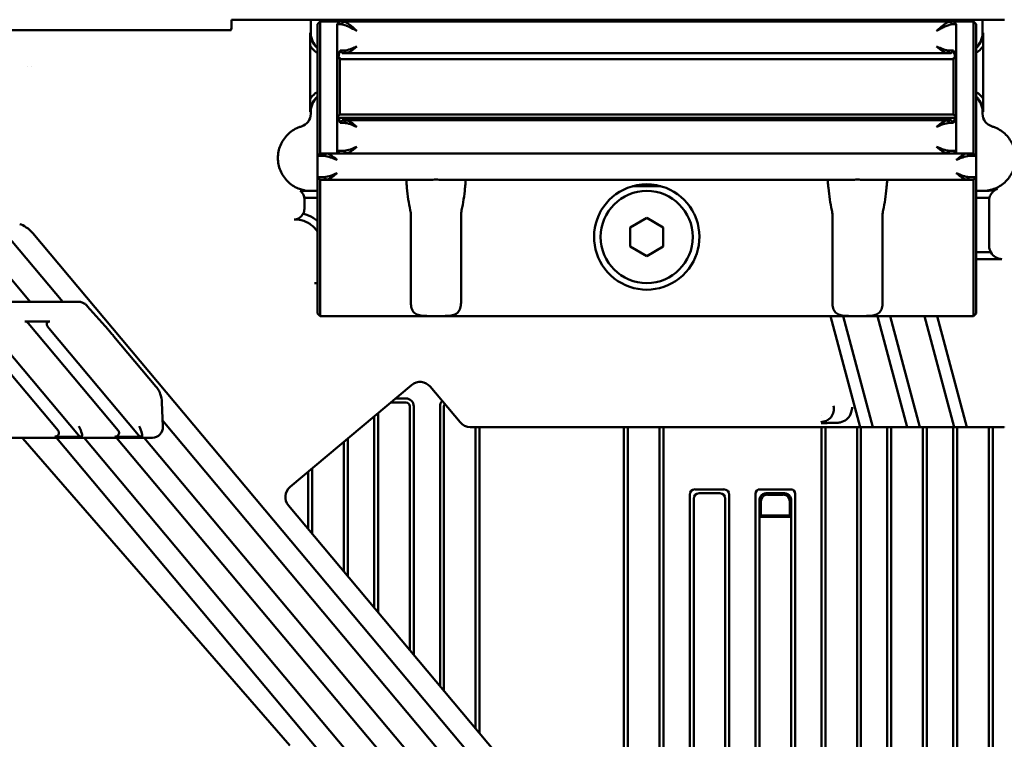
# Model space of a CAD drawing. Header units: millimetres. Extents: x 0 to 5104, y -184 to 1188.
# Tile 78 of 221: x 462 to 537, y 1053 to 1107. Entities that reach past the tile are written whole.
import ezdxf

# ---------------------------------------------------------------- set-up
doc = ezdxf.new("R2010")
doc.units = ezdxf.units.MM
doc.header["$LTSCALE"] = 2
doc.layers.add('Sichtbar (ISO)', color=7, linetype='Continuous', lineweight=50)

msp = doc.modelspace()

# ---------------------------------------------------------------- linework, layer by layer
at = {"layer": 'Sichtbar (ISO)'}
for p, q in [((477.977, 1107.48), (477.971, 1107.48)), ((477.971, 1107.48), (477.971, 1107.01)), ((477.977, 1107.48), (477.986, 1107.48)), ((478.743, 1107.48), (477.986, 1107.48)), ((478.743, 1107.48), (479.544, 1107.48)), ((479.544, 1107.48), (482.517, 1107.48)), ((483.319, 1107.48), (482.517, 1107.48)), ((483.98, 1107.48), (483.319, 1107.48)), ((534.977, 1107.48), (483.98, 1107.48)), ((483.98, 1107.48), (483.98, 1106.48)), ((484.68, 1107.33), (484.48, 1107.13)), ((484.48, 1107.13), (484.48, 1106.83)), ((484.68, 1107.33), (486.18, 1107.33)), ((484.68, 1106.83), (484.68, 1107.33)), ((485.98, 1107.13), (486.18, 1107.33)), ((485.98, 1104.819), (485.98, 1107.13)), ((485.98, 1107.13), (486.298, 1107.13)), ((486.455, 1107.33), (486.18, 1107.33)), ((486.298, 1107.13), (486.455, 1107.33)), ((486.455, 1107.33), (532.505, 1107.33)), ((532.78, 1107.33), (532.505, 1107.33)), ((532.662, 1107.13), (532.505, 1107.33)), ((532.662, 1107.13), (532.98, 1107.13)), ((532.78, 1107.33), (534.28, 1107.33)), ((532.98, 1107.13), (532.78, 1107.33)), ((532.98, 1107.13), (532.98, 1104.819)), ((534.28, 1107.33), (534.48, 1107.13)), ((534.28, 1107.33), (534.28, 1106.83)), ((534.48, 1106.83), (534.48, 1107.13)), ((535.631, 1107.48), (534.977, 1107.48)), ((534.977, 1106.48), (534.977, 1107.48)), ((536.633, 1107.48), (535.631, 1107.48)), ((476.987, 1106.68), (452.907, 1106.68)), ((477.921, 1106.68), (476.987, 1106.68)), ((484.48, 1097.131), (484.48, 1106.83)), ((484.68, 1106.83), (484.68, 1097.331)), ((534.28, 1097.331), (534.28, 1106.83)), ((534.48, 1106.83), (534.48, 1097.131)), ((483.927, 1105.501), (483.927, 1101.458)), ((535.03, 1105.501), (535.03, 1101.458)), ((485.98, 1104.691), (485.98, 1104.819)), ((486.521, 1105.141), (486.202, 1105.141)), ((486.366, 1104.941), (486.649, 1104.941)), ((486.521, 1105.141), (486.649, 1104.941)), ((532.311, 1104.941), (486.649, 1104.941)), ((532.438, 1105.141), (532.311, 1104.941)), ((532.311, 1104.941), (532.594, 1104.941)), ((532.758, 1105.141), (532.438, 1105.141)), ((532.98, 1104.819), (532.98, 1104.691)), ((485.98, 1104.691), (486.18, 1104.491)), ((485.98, 1104.441), (485.98, 1104.691)), ((485.98, 1100.341), (485.98, 1104.441)), ((486.075, 1104.691), (485.982, 1104.691)), ((486.18, 1104.491), (486.194, 1104.491)), ((486.18, 1104.491), (486.18, 1104.441)), ((486.18, 1104.441), (486.18, 1100.341)), ((486.194, 1104.491), (486.246, 1104.491)), ((486.246, 1104.491), (532.713, 1104.491)), ((532.713, 1104.491), (532.766, 1104.491)), ((532.766, 1104.491), (532.78, 1104.491)), ((532.78, 1104.491), (532.98, 1104.691)), ((532.78, 1104.441), (532.78, 1104.491)), ((532.78, 1100.341), (532.78, 1104.441)), ((532.978, 1104.691), (532.885, 1104.691)), ((532.98, 1104.691), (532.98, 1104.441)), ((532.98, 1104.441), (532.98, 1100.341)), ((462.46, 1103.948), (462.46, 1103.948)), ((462.795, 1103.951), (462.795, 1103.951)), ((483.98, 1100.48), (483.98, 1100.334)), ((485.98, 1100.091), (485.98, 1100.341)), ((486.18, 1100.291), (485.98, 1100.091)), ((486.18, 1100.341), (486.18, 1100.291)), ((486.18, 1100.291), (486.18, 1100.291)), ((486.18, 1100.291), (532.78, 1100.291)), ((532.78, 1100.291), (532.78, 1100.341)), ((532.78, 1100.291), (532.78, 1100.291)), ((532.98, 1100.091), (532.78, 1100.291)), ((532.98, 1100.341), (532.98, 1100.091)), ((534.977, 1100.334), (534.977, 1100.48)), ((485.98, 1097.531), (485.98, 1100.091)), ((485.98, 1100.091), (485.985, 1100.091)), ((486.017, 1099.841), (486.004, 1099.841)), ((486.066, 1100.035), (532.894, 1100.035)), ((486.202, 1099.641), (486.521, 1099.641)), ((486.649, 1099.841), (486.366, 1099.841)), ((486.649, 1099.841), (486.521, 1099.641)), ((486.649, 1099.841), (532.311, 1099.841)), ((532.594, 1099.841), (532.311, 1099.841)), ((532.311, 1099.841), (532.438, 1099.641)), ((532.438, 1099.641), (532.758, 1099.641)), ((532.955, 1099.841), (532.943, 1099.841)), ((532.975, 1100.091), (532.98, 1100.091)), ((532.98, 1100.091), (532.98, 1097.531)), ((484.68, 1097.331), (484.48, 1097.131)), ((485.149, 1097.331), (484.68, 1097.331)), ((485.149, 1097.331), (485.021, 1097.131)), ((485.149, 1097.331), (486.18, 1097.331)), ((485.98, 1097.331), (485.98, 1097.531)), ((486.521, 1097.531), (485.98, 1097.531)), ((485.98, 1097.531), (486.18, 1097.331)), ((486.18, 1097.331), (486.649, 1097.331)), ((486.521, 1097.531), (486.649, 1097.331)), ((532.311, 1097.331), (486.649, 1097.331)), ((532.311, 1097.331), (532.438, 1097.531)), ((532.311, 1097.331), (532.78, 1097.331)), ((532.98, 1097.531), (532.438, 1097.531)), ((532.78, 1097.331), (532.98, 1097.531)), ((532.78, 1097.331), (533.811, 1097.331)), ((532.98, 1097.531), (532.98, 1097.331)), ((534.28, 1097.331), (533.811, 1097.331)), ((533.811, 1097.331), (533.938, 1097.131)), ((534.28, 1097.331), (534.48, 1097.131)), ((484.48, 1095.531), (484.48, 1097.131)), ((484.48, 1097.131), (485.021, 1097.131)), ((533.938, 1097.131), (534.48, 1097.131)), ((534.48, 1097.131), (534.48, 1095.531)), ((484.48, 1094.776), (484.48, 1095.531)), ((485.021, 1095.531), (484.48, 1095.531)), ((484.68, 1095.331), (484.48, 1095.531)), ((484.68, 1095.331), (485.149, 1095.331)), ((484.68, 1095.331), (484.68, 1094.702)), ((485.149, 1095.331), (485.021, 1095.531)), ((493.008, 1095.331), (485.149, 1095.331)), ((525.008, 1095.331), (493.952, 1095.331)), ((533.811, 1095.331), (525.952, 1095.331)), ((533.938, 1095.531), (533.811, 1095.331)), ((533.811, 1095.331), (534.28, 1095.331)), ((534.48, 1095.531), (533.938, 1095.531)), ((534.48, 1095.531), (534.28, 1095.331)), ((534.28, 1094.702), (534.28, 1095.331)), ((534.48, 1095.531), (534.48, 1094.776)), ((483.183, 1094.48), (484.48, 1094.48)), ((484.48, 1093.084), (484.48, 1094.776)), ((484.68, 1094.702), (484.68, 1093.009)), ((510.561, 1094.831), (508.399, 1094.831)), ((534.28, 1093.009), (534.28, 1094.702)), ((534.48, 1094.776), (534.48, 1093.084)), ((534.48, 1094.48), (535.247, 1094.48)), ((484.48, 1093.958), (483.482, 1093.958)), ((483.491, 1093.125), (483.491, 1093.838)), ((535.247, 1093.958), (534.48, 1093.958)), ((535.466, 1093.695), (535.466, 1090.323)), ((484.48, 1092.638), (484.48, 1093.084)), ((484.68, 1093.009), (484.68, 1092.638)), ((534.28, 1092.638), (534.28, 1093.009)), ((534.48, 1093.084), (534.48, 1092.638)), ((482.795, 1092.308), (482.709, 1092.308)), ((484.48, 1085.98), (484.48, 1092.638)), ((484.68, 1092.638), (484.68, 1085.98)), ((491.577, 1092.638), (491.577, 1085.98)), ((495.383, 1085.98), (495.383, 1092.638)), ((508.23, 1091.701), (509.48, 1092.423)), ((509.48, 1092.423), (510.73, 1091.701)), ((523.577, 1092.638), (523.577, 1085.98)), ((527.383, 1085.98), (527.383, 1092.638)), ((534.28, 1085.98), (534.28, 1092.638)), ((534.48, 1092.638), (534.48, 1085.98)), ((508.23, 1090.258), (508.23, 1091.701)), ((510.73, 1091.701), (510.73, 1090.258)), ((462.675, 1086.057), (458.299, 1091.273)), ((460.768, 1091.273), (465.144, 1086.057)), ((502.692, 1043.811), (462.868, 1091.273)), ((509.48, 1089.536), (508.23, 1090.258)), ((510.73, 1090.258), (509.48, 1089.536)), ((534.48, 1089.828), (535.598, 1089.828)), ((536.448, 1089.306), (534.48, 1089.306)), ((484.48, 1087.48), (484.269, 1087.48)), ((446.1, 1086.057), (466.358, 1086.057)), ((468.59, 1083.946), (467.013, 1085.729)), ((484.48, 1085.98), (484.48, 1085.18)), ((484.68, 1084.98), (484.68, 1085.98)), ((534.28, 1085.98), (534.28, 1084.98)), ((534.48, 1085.18), (534.48, 1085.98)), ((462.278, 1084.565), (464.155, 1084.565)), ((484.68, 1084.98), (484.48, 1085.18)), ((493.008, 1084.98), (484.68, 1084.98)), ((493.952, 1084.98), (493.008, 1084.98)), ((525.008, 1084.98), (493.952, 1084.98)), ((523.434, 1084.98), (525.692, 1076.552)), ((524.389, 1084.98), (526.647, 1076.552)), ((525.952, 1084.98), (525.008, 1084.98)), ((534.28, 1084.98), (525.952, 1084.98)), ((529.261, 1076.552), (527.003, 1084.98)), ((530.216, 1076.552), (527.958, 1084.98)), ((532.831, 1076.552), (530.572, 1084.98)), ((533.786, 1076.552), (531.528, 1084.98)), ((534.48, 1085.18), (534.28, 1084.98)), ((457.965, 1084.424), (464.791, 1076.289)), ((466.34, 1075.927), (459.514, 1084.062)), ((462.534, 1084.424), (469.36, 1076.289)), ((470.909, 1075.927), (464.083, 1084.062)), ((469.028, 1083.435), (472.223, 1079.628)), ((491.634, 1079.741), (482.406, 1071.998)), ((495.315, 1076.909), (493.042, 1079.618)), ((490.416, 1078.719), (491.19, 1078.719)), ((472.681, 1078.423), (472.749, 1076.62)), ((490.059, 1078.419), (491.19, 1078.419)), ((491.49, 1059.616), (491.49, 1078.119)), ((491.79, 1059.259), (491.79, 1078.119)), ((493.79, 1078.119), (493.79, 1056.875)), ((494.09, 1078.119), (494.09, 1056.518)), ((488.79, 1077.355), (488.79, 1062.834)), ((489.09, 1077.607), (489.09, 1062.477)), ((522.745, 1077.434), (522.745, 1077.434)), ((472.734, 1077.012), (500.873, 1043.477)), ((522.501, 1076.552), (496.08, 1076.552)), ((496.49, 1053.658), (496.49, 1076.552)), ((496.79, 1053.3), (496.79, 1076.552)), ((507.745, 1076.552), (507.745, 1040.28)), ((508.045, 1076.552), (508.045, 1039.923)), ((510.445, 1076.552), (510.445, 1036.226)), ((510.745, 1076.552), (510.745, 1035.23)), ((523.771, 1076.552), (522.501, 1076.552)), ((522.745, 1076.934), (522.745, 1076.934)), ((522.745, 1028.009), (522.745, 1076.552)), ((523.045, 1076.998), (523.045, 1077)), ((523.045, 1028.114), (523.045, 1076.552)), ((525.214, 1076.552), (524.555, 1076.552)), ((525.214, 1076.552), (525.483, 1076.552)), ((525.445, 1076.552), (525.445, 1028.78)), ((525.483, 1076.552), (525.692, 1076.552)), ((526.647, 1076.552), (525.692, 1076.552)), ((525.745, 1076.552), (525.745, 1028.78)), ((526.647, 1076.552), (526.856, 1076.552)), ((526.856, 1076.552), (527.125, 1076.552)), ((527.125, 1076.552), (528.783, 1076.552)), ((527.745, 1076.552), (527.745, 1028.78)), ((528.045, 1028.78), (528.045, 1076.552)), ((529.052, 1076.552), (528.783, 1076.552)), ((529.261, 1076.552), (529.052, 1076.552)), ((530.216, 1076.552), (529.261, 1076.552)), ((530.426, 1076.552), (530.216, 1076.552)), ((530.695, 1076.552), (530.426, 1076.552)), ((530.445, 1076.552), (530.445, 1028.78)), ((532.352, 1076.552), (530.695, 1076.552)), ((530.745, 1076.552), (530.745, 1028.78)), ((532.621, 1076.552), (532.352, 1076.552)), ((532.621, 1076.552), (532.831, 1076.552)), ((532.745, 1028.77), (532.745, 1076.552)), ((533.786, 1076.552), (532.831, 1076.552)), ((533.045, 1028.763), (533.045, 1076.552)), ((533.786, 1076.552), (533.995, 1076.552)), ((534.264, 1076.552), (533.995, 1076.552)), ((534.264, 1076.552), (535.843, 1076.552)), ((535.445, 1076.552), (535.445, 1028.649)), ((535.745, 1076.552), (535.745, 1028.627)), ((398.011, 1075.73), (471.949, 1075.73)), ((462.126, 1075.674), (482.398, 1052.377)), ((464.541, 1075.815), (466.583, 1075.815)), ((491.735, 1043.477), (464.672, 1075.73)), ((466.771, 1075.73), (493.555, 1043.811)), ((469.11, 1075.815), (471.152, 1075.815)), ((496.304, 1043.477), (469.241, 1075.73)), ((498.124, 1043.811), (471.34, 1075.73)), ((471.949, 1075.73), (471.95, 1075.73)), ((472.675, 1076.194), (472.674, 1076.192)), ((486.79, 1065.218), (486.79, 1075.677)), ((486.49, 1065.575), (486.49, 1075.425)), ((484.09, 1073.411), (484.09, 1068.435)), ((483.79, 1073.159), (483.79, 1068.793)), ((512.745, 1035.23), (512.745, 1071.395)), ((515.321, 1071.819), (513.169, 1071.819)), ((513.469, 1071.519), (515.021, 1071.519)), ((515.745, 1071.395), (515.745, 1035.23)), ((517.745, 1035.23), (517.745, 1071.466)), ((518.098, 1071.819), (520.391, 1071.819)), ((519.946, 1071.519), (518.544, 1071.519)), ((518.649, 1071.414), (519.841, 1071.414)), ((520.745, 1071.466), (520.745, 1035.135)), ((482.283, 1070.59), (500.069, 1049.393)), ((513.045, 1035.23), (513.045, 1071.095)), ((515.445, 1071.095), (515.445, 1035.23)), ((518.045, 1071.02), (518.045, 1069.719)), ((518.15, 1070.915), (518.15, 1069.824)), ((520.34, 1070.915), (520.34, 1069.824)), ((520.445, 1071.02), (520.445, 1069.719)), ((518.097, 1069.772), (518.045, 1069.719)), ((518.045, 1069.719), (520.445, 1069.719)), ((518.045, 1035.23), (518.045, 1069.719)), ((518.097, 1069.772), (518.15, 1069.824)), ((520.393, 1069.772), (518.097, 1069.772)), ((518.15, 1069.824), (520.34, 1069.824)), ((520.393, 1069.772), (520.34, 1069.824)), ((520.393, 1069.772), (520.445, 1069.719)), ((520.445, 1069.719), (520.445, 1035.206))]:
    msp.add_line(p, q, dxfattribs=at)
msp.add_circle((509.48, 1090.98), 3.5, dxfattribs=at)
for centre, radius, start, end in [((483.179, 1093.777), 0.801, 61.25435, 75.97653), ((509.48, 1090.98), 4, 111.46755, 149.50392), ((509.48, 1090.98), 4, 30.49608, 68.53245), ((482.691, 1093.838), 0.8, 0.00009, 8.64661), ((536.466, 1093.695), 1, 164.09683, 179.99962), ((509.48, 1090.98), 4, 155.50387, 24.49613), ((491.19, 1078.119), 0.6, 0, 90), ((491.19, 1078.119), 0.3, 0, 90), ((494.39, 1078.119), 0.6, 136.6491, 180), ((494.39, 1078.119), 0.3, 143.38993, 180)]:
    msp.add_arc(centre, radius, start, end, dxfattribs=at)
for centre, major_axis, ratio, start_param, end_param in [((485.481, 1106.48), (-1.501, 0), 0.999391, 0, 0.840796), ((533.476, 1106.48), (-1.501, 0), 0.999391, 2.30319, 3.141593), ((487.48, 1104.819), (0, 2.598), 0.57735, 1.570796, 1.620235), ((487.48, 1103.78), (0, 2.598), 0.57735, 1.019506, 1.212604), ((531.48, 1103.78), (0, -2.598), 0.57735, 1.928989, 2.122087), ((531.48, 1104.819), (0, -2.598), 0.57735, 1.521358, 1.570796), ((485.481, 1100.48), (-1.501, 0), 0.999391, 5.442389, 6.283185), ((533.476, 1100.48), (-1.501, 0), 0.999391, 3.141593, 3.979995), ((482.979, 1100.333), (0.971, 0.243), 0.999353, 4.756637, 6.037968), ((535.978, 1100.333), (0.971, -0.243), 0.999353, 3.386755, 4.668087), ((487.48, 1100.309), (0, 2.598), 0.57735, 1.65481, 1.751925), ((487.48, 1099.269), (0, 2.598), 0.57735, 1.291584, 1.349126), ((487.48, 1101.002), (0, 2.598), 0.57735, 1.972588, 2.122087), ((531.48, 1101.002), (0, -2.598), 0.57735, 1.019506, 1.169004), ((531.48, 1099.269), (0, -2.598), 0.57735, 1.792467, 1.850008), ((531.48, 1100.309), (0, -2.598), 0.57735, 1.389667, 1.486782), ((493.48, 1095.831), (0, 5.625), 0.4, 1.772809, 2.09618), ((493.48, 1095.831), (0, 5.625), 0.4, 4.187005, 4.510376), ((525.48, 1095.831), (0, 5.625), 0.4, 1.772809, 2.09618), ((525.48, 1095.831), (0, 5.625), 0.4, 4.187005, 4.510376), ((535.364, 1096.347), (2.122, 0.396), 0.860128, 4.498678, 4.905077), ((482.69, 1093.126), (0.566, -0.566), 0.998783, 0.304581, 0.784789), ((482.68, 1093.137), (0.333, -0.765), 0.951833, 5.890791, 5.99892), ((462.34, 1091.273), (-0.751, 0.639), 0.379473, 4.2929, 5.647736), ((536.467, 1090.325), (0.708, 0.708), 0.998783, 2.356803, 2.87539), ((536.484, 1090.342), (0.416, 0.957), 0.951833, 2.482995, 3.533987), ((462.355, 1084.14), (0.15, -0.412), 0.684791, 2.05933, 2.897326), ((464.434, 1084.14), (0.461, -0.351), 0.517975, 2.543912, 4.301048), ((492.276, 1078.974), (-0.087, -0.997), 0.998783, 2.356803, 3.926382), ((522.68, 1077.932), (1.011, -0.058), 0.987752, 4.779611, 6.558462), ((523.846, 1077.865), (1.168, -0.067), 0.854433, 5.032319, 6.003651), ((471.949, 1076.53), (-0.083, 0.796), 0.999369, 3.037842, 4.66393), ((496.081, 1077.553), (-0.423, -0.907), 0.999259, 5.847137, 6.719234), ((471.95, 1076.532), (0.725, -0.338), 0.999259, 0, 0.000182), ((483.05, 1071.232), (0.997, -0.087), 0.998783, 2.356803, 3.926382), ((513.593, 1070.971), (0.735, -0.735), 0.57735, 2.617994, 3.665191), ((513.893, 1070.671), (0.735, -0.735), 0.57735, 2.617994, 3.665191), ((514.596, 1070.671), (-0.735, -0.735), 0.57735, 2.617994, 3.665191), ((514.896, 1070.971), (-0.735, -0.735), 0.57735, 2.617994, 3.665191), ((518.452, 1071.112), (-0.612, 0.612), 0.57735, 5.759587, 6.806784), ((518.573, 1070.991), (0.489, -0.218), 0.924938, 3.271808, 3.532237), ((518.534, 1071.03), (0.354, 0.354), 0.962408, 1.047198, 2.094395), ((518.65, 1070.914), (0.355, -0.355), 0.997265, 2.357564, 3.925621), ((518.573, 1070.991), (0.218, -0.489), 0.924938, 2.750948, 3.011378), ((519.839, 1070.914), (-0.355, -0.355), 0.997265, 2.357564, 3.925621), ((519.917, 1070.991), (-0.218, -0.489), 0.924938, 3.271808, 3.532237), ((519.956, 1071.03), (-0.354, 0.354), 0.962408, 4.18879, 5.235988), ((520.038, 1071.112), (0.612, 0.612), 0.57735, 5.759587, 6.806784), ((519.917, 1070.991), (-0.489, -0.218), 0.924938, 2.750948, 3.011378)]:
    msp.add_ellipse(centre, major_axis=major_axis, ratio=ratio, start_param=start_param, end_param=end_param, dxfattribs=at)
for points in [[(477.914, 1106.68), (477.952, 1106.785), (477.971, 1106.898), (477.971, 1107.01)], [(486.366, 1104.941), (486.311, 1105.007), (486.257, 1105.074), (486.202, 1105.141)], [(532.758, 1105.141), (532.703, 1105.074), (532.648, 1105.007), (532.594, 1104.941)], [(486.075, 1104.691), (486.132, 1104.624), (486.189, 1104.557), (486.246, 1104.491)], [(532.713, 1104.491), (532.771, 1104.557), (532.828, 1104.624), (532.885, 1104.691)], [(486.202, 1099.641), (486.257, 1099.707), (486.311, 1099.774), (486.366, 1099.841)], [(532.594, 1099.841), (532.648, 1099.774), (532.703, 1099.707), (532.758, 1099.641)], [(491.577, 1092.638), (491.577, 1092.762), (491.561, 1092.891), (491.533, 1093.009)], [(495.426, 1093.009), (495.399, 1092.891), (495.383, 1092.762), (495.383, 1092.638)], [(506.033, 1093.009), (505.963, 1092.891), (505.896, 1092.762), (505.84, 1092.638)], [(513.12, 1092.638), (513.063, 1092.762), (512.996, 1092.891), (512.927, 1093.009)], [(523.577, 1092.638), (523.577, 1092.762), (523.561, 1092.891), (523.533, 1093.009)], [(527.426, 1093.009), (527.399, 1092.891), (527.383, 1092.762), (527.383, 1092.638)], [(472.223, 1079.628), (472.302, 1079.533), (472.373, 1079.431), (472.434, 1079.323)], [(472.552, 1079.069), (472.63, 1078.86), (472.673, 1078.642), (472.681, 1078.423)], [(466.375, 1076.608), (466.595, 1076.189), (466.663, 1075.86), (466.583, 1075.815)], [(470.944, 1076.608), (471.164, 1076.189), (471.232, 1075.86), (471.152, 1075.815)]]:
    msp.add_open_spline(points, degree=3, dxfattribs=at)
for points, knots in [([(487.48, 1106.63), (487.207, 1106.776), (487.121, 1106.824), (486.921, 1106.921), (486.9, 1106.931), (486.877, 1106.942), (486.853, 1106.953), (486.741, 1107.006), (486.644, 1107.047), (486.558, 1107.076), (486.452, 1107.112), (486.366, 1107.129), (486.298, 1107.13)], [0, 0, 0, 0, 0.451774, 0.451774, 0.451774, 0.5, 0.5, 0.5, 0.723175, 0.723175, 0.723175, 1, 1, 1, 1]), ([(486.455, 1107.33), (486.514, 1107.329), (486.589, 1107.305), (486.681, 1107.254), (486.714, 1107.236), (486.749, 1107.215), (486.786, 1107.19), (486.833, 1107.159), (486.907, 1107.105), (486.937, 1107.083), (487.054, 1106.994), (487.235, 1106.842), (487.48, 1106.63)], [0, 0, 0, 0, 0.275759, 0.275759, 0.275759, 0.375, 0.375, 0.375, 0.5, 0.5, 0.5, 1, 1, 1, 1]), ([(531.48, 1106.63), (531.602, 1106.736), (531.709, 1106.828), (531.799, 1106.904), (531.845, 1106.942), (531.886, 1106.975), (531.923, 1107.005), (531.961, 1107.035), (531.97, 1107.043), (532.023, 1107.083), (532.119, 1107.155), (532.204, 1107.213), (532.279, 1107.254), (532.371, 1107.305), (532.445, 1107.329), (532.505, 1107.33)], [0, 0, 0, 0, 0.25, 0.25, 0.25, 0.375, 0.375, 0.375, 0.5, 0.5, 0.5, 0.724605, 0.724605, 0.724605, 1, 1, 1, 1]), ([(532.662, 1107.13), (532.6, 1107.129), (532.525, 1107.115), (532.433, 1107.086), (532.423, 1107.083), (532.412, 1107.079), (532.402, 1107.076), (532.311, 1107.045), (532.187, 1106.991), (532.107, 1106.953), (532.062, 1106.932), (532.014, 1106.909), (531.962, 1106.883), (531.911, 1106.858), (531.827, 1106.815), (531.797, 1106.799), (531.736, 1106.767), (531.631, 1106.711), (531.48, 1106.63)], [0, 0, 0, 0, 0.25, 0.25, 0.25, 0.276465, 0.276465, 0.276465, 0.5, 0.5, 0.5, 0.625, 0.625, 0.625, 0.75, 0.75, 0.75, 1, 1, 1, 1]), ([(483.928, 1105.501), (483.928, 1105.552), (483.929, 1105.604), (483.932, 1105.765), (483.934, 1105.878), (483.936, 1106.087), (483.937, 1106.182), (483.937, 1106.314), (483.937, 1106.349), (483.938, 1106.401), (483.938, 1106.418), (483.938, 1106.45), (483.938, 1106.465), (483.938, 1106.48)], [-0.0993069, -0.0993069, -0.0993069, -0.0993069, -0.08234187, -0.08234187, -0.04761875, -0.04761875, -0.01941763, -0.01941763, -0.00926544, -0.00926544, -0.00444513, -0.00444513, 0, 0, 0, 0]), ([(483.938, 1106.48), (483.938, 1106.406), (483.943, 1106.332), (483.965, 1106.186), (483.981, 1106.114), (484.046, 1105.901), (484.109, 1105.767), (484.246, 1105.563), (484.308, 1105.488), (484.41, 1105.386), (484.444, 1105.355), (484.48, 1105.326)], [-0.2359322, -0.2359322, -0.2359322, -0.2359322, -0.2137822, -0.2137822, -0.191618, -0.191618, -0.1472293, -0.1472293, -0.1179896, -0.1179896, -0.1041027, -0.1041027, -0.1041027, -0.1041027]), ([(535.019, 1106.48), (535.019, 1106.406), (535.014, 1106.332), (534.992, 1106.186), (534.976, 1106.114), (534.911, 1105.901), (534.848, 1105.767), (534.711, 1105.563), (534.649, 1105.488), (534.548, 1105.387), (534.514, 1105.357), (534.48, 1105.328)], [0, 0, 0, 0, 0.0221856, 0.0221856, 0.0443854, 0.0443854, 0.0888454, 0.0888454, 0.1181321, 0.1181321, 0.131693, 0.131693, 0.131693, 0.131693]), ([(535.03, 1105.501), (535.029, 1105.551), (535.028, 1105.603), (535.025, 1105.762), (535.023, 1105.874), (535.021, 1106.084), (535.02, 1106.18), (535.02, 1106.313), (535.02, 1106.349), (535.02, 1106.401), (535.019, 1106.418), (535.019, 1106.45), (535.019, 1106.465), (535.019, 1106.48)], [0, 0, 0, 0, 0.0172537, 0.0172537, 0.0530974, 0.0530974, 0.0825568, 0.0825568, 0.0931277, 0.0931277, 0.0981388, 0.0981388, 0.102755, 0.102755, 0.102755, 0.102755]), ([(484.48, 1104.956), (484.347, 1105.04), (484.224, 1105.141), (484.116, 1105.258), (484.047, 1105.333), (483.984, 1105.414), (483.928, 1105.501)], [0.5664098, 0.5664098, 0.5664098, 0.5664098, 0.8304147, 0.8304147, 0.8304147, 1, 1, 1, 1]), ([(534.48, 1104.958), (534.612, 1105.042), (534.734, 1105.143), (534.91, 1105.333), (534.974, 1105.415), (535.03, 1105.501)], [0.5657014, 0.5657014, 0.5657014, 0.5657014, 0.828188, 0.828188, 1, 1, 1, 1]), ([(486.521, 1105.141), (486.653, 1105.141), (486.844, 1105.195), (486.985, 1105.245), (487.056, 1105.27), (487.182, 1105.318), (487.231, 1105.338), (487.28, 1105.358), (487.363, 1105.392), (487.48, 1105.441)], [0, 0, 0, 0, 0.5, 0.5, 0.5, 0.75, 0.75, 0.75, 1, 1, 1, 1]), ([(487.48, 1105.441), (487.385, 1105.365), (487.301, 1105.298), (487.23, 1105.243), (487.159, 1105.189), (487.137, 1105.172), (487.051, 1105.114), (486.88, 1104.999), (486.746, 1104.941), (486.649, 1104.941)], [0, 0, 0, 0, 0.25, 0.25, 0.25, 0.5, 0.5, 0.5, 1, 1, 1, 1]), ([(532.311, 1104.941), (532.262, 1104.941), (532.204, 1104.954), (532.137, 1104.983), (532.07, 1105.012), (531.956, 1105.082), (531.908, 1105.114), (531.813, 1105.179), (531.67, 1105.289), (531.48, 1105.441)], [0, 0, 0, 0, 0.25, 0.25, 0.25, 0.5, 0.5, 0.5, 1, 1, 1, 1]), ([(531.48, 1105.441), (531.714, 1105.343), (531.79, 1105.309), (531.974, 1105.245), (532.159, 1105.18), (532.307, 1105.141), (532.438, 1105.141)], [0, 0, 0, 0, 0.5, 0.5, 0.5, 1, 1, 1, 1]), ([(483.928, 1101.458), (483.984, 1101.545), (484.047, 1101.626), (484.116, 1101.701), (484.224, 1101.818), (484.346, 1101.919), (484.48, 1102.003)], [0, 0, 0, 0, 0.1707185, 0.1707185, 0.1707185, 0.434755, 0.434755, 0.434755, 0.434755]), ([(535.03, 1101.458), (534.974, 1101.545), (534.91, 1101.626), (534.734, 1101.817), (534.612, 1101.918), (534.48, 1102.001)], [0, 0, 0, 0, 0.1717859, 0.1717859, 0.4342808, 0.4342808, 0.4342808, 0.4342808]), ([(483.938, 1100.48), (483.938, 1100.494), (483.938, 1100.509), (483.938, 1100.541), (483.938, 1100.558), (483.937, 1100.61), (483.937, 1100.645), (483.937, 1100.777), (483.936, 1100.872), (483.934, 1101.081), (483.932, 1101.194), (483.929, 1101.355), (483.928, 1101.407), (483.928, 1101.458)], [-0.1027434, -0.1027434, -0.1027434, -0.1027434, -0.0981452, -0.0981452, -0.093159, -0.093159, -0.0826583, -0.0826583, -0.0534931, -0.0534931, -0.0175648, -0.0175648, 0, 0, 0, 0]), ([(484.48, 1101.634), (484.444, 1101.604), (484.41, 1101.573), (484.308, 1101.471), (484.246, 1101.396), (484.109, 1101.192), (484.046, 1101.058), (483.981, 1100.845), (483.965, 1100.773), (483.943, 1100.627), (483.938, 1100.554), (483.938, 1100.48)], [-0.1320417, -0.1320417, -0.1320417, -0.1320417, -0.1181324, -0.1181324, -0.0888457, -0.0888457, -0.0443856, -0.0443856, -0.0221857, -0.0221857, 0, 0, 0, 0]), ([(534.48, 1101.631), (534.514, 1101.603), (534.548, 1101.572), (534.649, 1101.471), (534.711, 1101.396), (534.848, 1101.192), (534.911, 1101.058), (534.976, 1100.845), (534.992, 1100.773), (535.014, 1100.627), (535.019, 1100.554), (535.019, 1100.48)], [0.1044509, 0.1044509, 0.1044509, 0.1044509, 0.11799, 0.11799, 0.1472296, 0.1472296, 0.1916182, 0.1916182, 0.2137823, 0.2137823, 0.2359322, 0.2359322, 0.2359322, 0.2359322]), ([(535.019, 1100.48), (535.019, 1100.494), (535.019, 1100.509), (535.019, 1100.542), (535.02, 1100.558), (535.02, 1100.611), (535.02, 1100.646), (535.02, 1100.779), (535.021, 1100.875), (535.023, 1101.085), (535.025, 1101.197), (535.028, 1101.357), (535.029, 1101.408), (535.03, 1101.458)], [0, 0, 0, 0, 0.00446303, 0.00446303, 0.00930794, 0.00930794, 0.01952903, 0.01952903, 0.04801731, 0.04801731, 0.0826627, 0.0826627, 0.09932935, 0.09932935, 0.09932935, 0.09932935]), ([(486.038, 1099.985), (486.039, 1099.993), (486.041, 1100), (486.045, 1100.015), (486.049, 1100.023), (486.057, 1100.033), (486.061, 1100.035), (486.07, 1100.035), (486.075, 1100.033), (486.085, 1100.022), (486.089, 1100.015), (486.095, 1100), (486.097, 1099.993), (486.099, 1099.985)], [0.00502347, 0.00502347, 0.00502347, 0.00502347, 0.00750611, 0.00750611, 0.01147735, 0.01147735, 0.01544859, 0.01544859, 0.01949842, 0.01949842, 0.02354826, 0.02354826, 0.02601974, 0.02601974, 0.02601974, 0.02601974]), ([(487.48, 1099.341), (487.245, 1099.438), (487.17, 1099.472), (486.985, 1099.536), (486.801, 1099.601), (486.653, 1099.64), (486.521, 1099.641)], [0, 0, 0, 0, 0.5, 0.5, 0.5, 1, 1, 1, 1]), ([(486.649, 1099.841), (486.698, 1099.84), (486.755, 1099.827), (486.822, 1099.798), (486.889, 1099.769), (487.004, 1099.699), (487.051, 1099.667), (487.147, 1099.603), (487.29, 1099.493), (487.48, 1099.341)], [0, 0, 0, 0, 0.25, 0.25, 0.25, 0.5, 0.5, 0.5, 1, 1, 1, 1]), ([(531.48, 1099.341), (531.575, 1099.417), (531.658, 1099.484), (531.73, 1099.538), (531.801, 1099.593), (531.823, 1099.609), (531.908, 1099.667), (532.079, 1099.782), (532.214, 1099.841), (532.311, 1099.841)], [0, 0, 0, 0, 0.25, 0.25, 0.25, 0.5, 0.5, 0.5, 1, 1, 1, 1]), ([(532.438, 1099.641), (532.307, 1099.64), (532.116, 1099.586), (531.974, 1099.536), (531.904, 1099.512), (531.778, 1099.463), (531.729, 1099.443), (531.68, 1099.424), (531.597, 1099.389), (531.48, 1099.341)], [0, 0, 0, 0, 0.5, 0.5, 0.5, 0.75, 0.75, 0.75, 1, 1, 1, 1]), ([(532.86, 1099.985), (532.862, 1099.993), (532.864, 1100), (532.87, 1100.015), (532.875, 1100.022), (532.885, 1100.033), (532.89, 1100.035), (532.898, 1100.035), (532.903, 1100.033), (532.911, 1100.023), (532.915, 1100.015), (532.919, 1100), (532.921, 1099.993), (532.922, 1099.985)], [0.00505279, 0.00505279, 0.00505279, 0.00505279, 0.00752427, 0.00752427, 0.01157411, 0.01157411, 0.01562394, 0.01562394, 0.01959518, 0.01959518, 0.02356642, 0.02356642, 0.02604906, 0.02604906, 0.02604906, 0.02604906]), ([(483.373, 1094.554), (483.254, 1094.584), (482.825, 1094.725), (482.166, 1095.166), (481.61, 1095.998), (481.415, 1096.98), (481.61, 1097.961), (482.166, 1098.793), (482.793, 1099.213), (483.183, 1099.351), (483.265, 1099.375)], [0, 0, 0, 0, 0.056649, 0.20731, 0.357971, 0.508632, 0.659294, 0.809955, 0.960616, 1, 1, 1, 1]), ([(535.692, 1099.375), (535.774, 1099.351), (536.164, 1099.213), (536.791, 1098.793), (537.347, 1097.961), (537.542, 1096.98), (537.347, 1095.998), (536.791, 1095.166), (535.959, 1094.61), (535.304, 1094.48), (534.977, 1094.48)], [0, 0, 0, 0, 0.036, 0.173714, 0.311428, 0.449143, 0.586857, 0.724571, 0.862286, 1, 1, 1, 1]), ([(485.149, 1097.331), (485.198, 1097.33), (485.255, 1097.317), (485.322, 1097.288), (485.389, 1097.259), (485.504, 1097.189), (485.551, 1097.157), (485.647, 1097.093), (485.79, 1096.983), (485.98, 1096.831)], [0, 0, 0, 0, 0.25, 0.25, 0.25, 0.5, 0.5, 0.5, 1, 1, 1, 1]), ([(486.521, 1097.531), (486.653, 1097.531), (486.844, 1097.585), (486.985, 1097.635), (487.056, 1097.66), (487.182, 1097.708), (487.231, 1097.728), (487.28, 1097.748), (487.363, 1097.782), (487.48, 1097.831)], [0, 0, 0, 0, 0.5, 0.5, 0.5, 0.75, 0.75, 0.75, 1, 1, 1, 1]), ([(487.48, 1097.831), (487.385, 1097.755), (487.301, 1097.688), (487.23, 1097.633), (487.159, 1097.579), (487.137, 1097.562), (487.051, 1097.504), (486.88, 1097.389), (486.746, 1097.331), (486.649, 1097.331)], [0, 0, 0, 0, 0.25, 0.25, 0.25, 0.5, 0.5, 0.5, 1, 1, 1, 1]), ([(532.311, 1097.331), (532.262, 1097.331), (532.204, 1097.344), (532.137, 1097.373), (532.07, 1097.402), (531.956, 1097.472), (531.908, 1097.504), (531.813, 1097.569), (531.67, 1097.679), (531.48, 1097.831)], [0, 0, 0, 0, 0.25, 0.25, 0.25, 0.5, 0.5, 0.5, 1, 1, 1, 1]), ([(531.48, 1097.831), (531.714, 1097.733), (531.79, 1097.699), (531.974, 1097.635), (532.159, 1097.57), (532.307, 1097.531), (532.438, 1097.531)], [0, 0, 0, 0, 0.5, 0.5, 0.5, 1, 1, 1, 1]), ([(532.98, 1096.831), (533.075, 1096.907), (533.158, 1096.974), (533.23, 1097.028), (533.301, 1097.083), (533.323, 1097.099), (533.408, 1097.157), (533.579, 1097.272), (533.714, 1097.331), (533.811, 1097.331)], [0, 0, 0, 0, 0.25, 0.25, 0.25, 0.5, 0.5, 0.5, 1, 1, 1, 1]), ([(485.98, 1096.831), (485.745, 1096.928), (485.67, 1096.962), (485.485, 1097.026), (485.301, 1097.091), (485.153, 1097.13), (485.021, 1097.131)], [0, 0, 0, 0, 0.5, 0.5, 0.5, 1, 1, 1, 1]), ([(533.938, 1097.131), (533.807, 1097.13), (533.616, 1097.076), (533.474, 1097.026), (533.404, 1097.002), (533.278, 1096.953), (533.229, 1096.933), (533.18, 1096.914), (533.097, 1096.879), (532.98, 1096.831)], [0, 0, 0, 0, 0.5, 0.5, 0.5, 0.75, 0.75, 0.75, 1, 1, 1, 1]), ([(485.021, 1095.531), (485.153, 1095.531), (485.344, 1095.585), (485.485, 1095.635), (485.556, 1095.66), (485.682, 1095.708), (485.731, 1095.728), (485.78, 1095.748), (485.863, 1095.782), (485.98, 1095.831)], [0, 0, 0, 0, 0.5, 0.5, 0.5, 0.75, 0.75, 0.75, 1, 1, 1, 1]), ([(485.98, 1095.831), (485.885, 1095.755), (485.801, 1095.688), (485.73, 1095.633), (485.659, 1095.579), (485.637, 1095.562), (485.551, 1095.504), (485.38, 1095.389), (485.246, 1095.331), (485.149, 1095.331)], [0, 0, 0, 0, 0.25, 0.25, 0.25, 0.5, 0.5, 0.5, 1, 1, 1, 1]), ([(533.811, 1095.331), (533.762, 1095.331), (533.704, 1095.344), (533.637, 1095.373), (533.57, 1095.402), (533.456, 1095.472), (533.408, 1095.504), (533.313, 1095.569), (533.17, 1095.679), (532.98, 1095.831)], [0, 0, 0, 0, 0.25, 0.25, 0.25, 0.5, 0.5, 0.5, 1, 1, 1, 1]), ([(532.98, 1095.831), (533.214, 1095.733), (533.29, 1095.699), (533.474, 1095.635), (533.659, 1095.57), (533.807, 1095.531), (533.938, 1095.531)], [0, 0, 0, 0, 0.5, 0.5, 0.5, 1, 1, 1, 1]), ([(491.276, 1094.702), (491.275, 1094.707), (491.275, 1094.711), (491.264, 1094.84), (491.25, 1094.952), (491.232, 1095.129), (491.227, 1095.206), (491.237, 1095.307), (491.254, 1095.331), (491.281, 1095.331)], [0.3476651, 0.3476651, 0.3476651, 0.3476651, 0.3490803, 0.3490803, 0.3871078, 0.3871078, 0.4248221, 0.4248221, 0.4625363, 0.4625363, 0.4625363, 0.4625363]), ([(493.952, 1095.331), (493.794, 1095.33), (493.633, 1095.333), (493.327, 1095.333), (493.166, 1095.33), (493.008, 1095.331)], [0.30939669, 0.30939669, 0.30939669, 0.30939669, 0.35534297, 0.35534297, 0.40128925, 0.40128925, 0.40128925, 0.40128925]), ([(495.679, 1095.331), (495.705, 1095.331), (495.722, 1095.307), (495.733, 1095.206), (495.727, 1095.129), (495.709, 1094.952), (495.696, 1094.84), (495.685, 1094.711), (495.684, 1094.707), (495.684, 1094.702)], [0.1595694, 0.1595694, 0.1595694, 0.1595694, 0.1972836, 0.1972836, 0.2349978, 0.2349978, 0.2730253, 0.2730253, 0.2744406, 0.2744406, 0.2744406, 0.2744406]), ([(523.276, 1094.702), (523.275, 1094.707), (523.275, 1094.711), (523.264, 1094.84), (523.25, 1094.952), (523.232, 1095.129), (523.227, 1095.206), (523.237, 1095.307), (523.254, 1095.331), (523.281, 1095.331)], [0.3476651, 0.3476651, 0.3476651, 0.3476651, 0.3490803, 0.3490803, 0.3871078, 0.3871078, 0.4248221, 0.4248221, 0.4625363, 0.4625363, 0.4625363, 0.4625363]), ([(525.952, 1095.331), (525.794, 1095.33), (525.633, 1095.333), (525.327, 1095.333), (525.166, 1095.33), (525.008, 1095.331)], [0.30939669, 0.30939669, 0.30939669, 0.30939669, 0.35534297, 0.35534297, 0.40128925, 0.40128925, 0.40128925, 0.40128925]), ([(527.679, 1095.331), (527.705, 1095.331), (527.722, 1095.307), (527.733, 1095.206), (527.727, 1095.129), (527.709, 1094.952), (527.696, 1094.84), (527.685, 1094.711), (527.684, 1094.707), (527.684, 1094.702)], [0.1595694, 0.1595694, 0.1595694, 0.1595694, 0.1972836, 0.1972836, 0.2349978, 0.2349978, 0.2730253, 0.2730253, 0.2744406, 0.2744406, 0.2744406, 0.2744406]), ([(483.482, 1093.958), (483.471, 1094.053), (483.442, 1094.148), (483.341, 1094.332), (483.27, 1094.415), (483.183, 1094.48)], [0.00000099, 0.00000099, 0.00000099, 0.00000099, 0.04049955, 0.04049955, 0.083922, 0.083922, 0.083922, 0.083922]), ([(510.944, 1094.702), (510.479, 1094.885), (509.973, 1094.98), (509.48, 1094.98), (508.987, 1094.98), (508.481, 1094.885), (508.016, 1094.702)], [-0.1479716, -0.1479716, -0.1479716, -0.1479716, 0, 0, 0, 0.1479716, 0.1479716, 0.1479716, 0.1479716]), ([(536.105, 1094.632), (536.066, 1094.617), (536.028, 1094.601), (535.953, 1094.562), (535.917, 1094.54), (535.808, 1094.464), (535.745, 1094.404), (535.604, 1094.235), (535.539, 1094.108), (535.504, 1093.969)], [-0.1237228, -0.1237228, -0.1237228, -0.1237228, -0.108916, -0.108916, -0.093317, -0.093317, -0.0589067, -0.0589067, 0, 0, 0, 0]), ([(535.504, 1093.969), (535.461, 1093.966), (535.419, 1093.963), (535.333, 1093.959), (535.29, 1093.958), (535.247, 1093.958)], [0, 0, 0, 0, 0.01289544, 0.01289544, 0.02579079, 0.02579079, 0.02579079, 0.02579079]), ([(482.795, 1092.313), (482.819, 1092.316), (482.843, 1092.32), (482.906, 1092.333), (482.944, 1092.344), (483.058, 1092.388), (483.126, 1092.429), (483.273, 1092.549), (483.348, 1092.644), (483.4, 1092.756)], [0, 0, 0, 0, 0.00729698, 0.00729698, 0.01989061, 0.01989061, 0.04716133, 0.04716133, 0.09001335, 0.09001335, 0.09001335, 0.09001335]), ([(484.48, 1091.386), (484.472, 1091.399), (484.464, 1091.411), (484.383, 1091.531), (484.301, 1091.631), (484.117, 1091.815), (484.017, 1091.897), (483.827, 1092.025), (483.742, 1092.073), (483.519, 1092.179), (483.379, 1092.227), (483.09, 1092.292), (482.943, 1092.308), (482.795, 1092.308)], [0.113801, 0.113801, 0.113801, 0.113801, 0.1182391, 0.1182391, 0.1571669, 0.1571669, 0.1960947, 0.1960947, 0.225638, 0.225638, 0.2699843, 0.2699843, 0.314339, 0.314339, 0.314339, 0.314339]), ([(483.4, 1092.756), (483.673, 1092.688), (483.931, 1092.576), (484.277, 1092.352), (484.382, 1092.272), (484.48, 1092.184)], [0.000001, 0.000001, 0.000001, 0.000001, 0.0841949, 0.0841949, 0.123835, 0.123835, 0.123835, 0.123835]), ([(466.358, 1086.057), (466.444, 1086.057), (466.532, 1086.043), (466.694, 1085.988), (466.771, 1085.947), (466.87, 1085.874), (466.899, 1085.848), (466.944, 1085.805), (466.96, 1085.787), (466.988, 1085.757), (467, 1085.743), (467.013, 1085.729)], [0, 0, 0, 0, 0.02591792, 0.02591792, 0.05139762, 0.05139762, 0.06295485, 0.06295485, 0.07233386, 0.07233386, 0.07907489, 0.07907489, 0.07907489, 0.07907489]), ([(491.577, 1085.98), (491.577, 1085.841), (491.595, 1085.697), (491.674, 1085.444), (491.737, 1085.335), (491.9, 1085.163), (492.006, 1085.104), (492.249, 1085.024), (492.385, 1085.003), (492.682, 1084.981), (492.844, 1084.978), (493.008, 1084.98)], [0.82523, 0.82523, 0.82523, 0.82523, 0.8667756, 0.8667756, 0.9083212, 0.9083212, 0.9563176, 0.9563176, 1.0043139, 1.0043139, 1.0535568, 1.0535568, 1.0535568, 1.0535568]), ([(493.952, 1084.98), (494.116, 1084.978), (494.277, 1084.981), (494.574, 1085.003), (494.711, 1085.024), (494.953, 1085.104), (495.059, 1085.163), (495.223, 1085.335), (495.285, 1085.444), (495.365, 1085.697), (495.383, 1085.841), (495.383, 1085.98)], [0.0467498, 0.0467498, 0.0467498, 0.0467498, 0.0959927, 0.0959927, 0.143989, 0.143989, 0.1919854, 0.1919854, 0.233531, 0.233531, 0.2750767, 0.2750767, 0.2750767, 0.2750767]), ([(523.577, 1085.98), (523.577, 1085.841), (523.595, 1085.697), (523.674, 1085.444), (523.737, 1085.335), (523.9, 1085.163), (524.006, 1085.104), (524.249, 1085.024), (524.385, 1085.003), (524.682, 1084.981), (524.844, 1084.978), (525.008, 1084.98)], [0.82523, 0.82523, 0.82523, 0.82523, 0.8667756, 0.8667756, 0.9083212, 0.9083212, 0.9563176, 0.9563176, 1.0043139, 1.0043139, 1.0535568, 1.0535568, 1.0535568, 1.0535568]), ([(525.952, 1084.98), (526.116, 1084.978), (526.277, 1084.981), (526.574, 1085.003), (526.711, 1085.024), (526.953, 1085.104), (527.059, 1085.163), (527.223, 1085.335), (527.285, 1085.444), (527.365, 1085.697), (527.383, 1085.841), (527.383, 1085.98)], [0.0467498, 0.0467498, 0.0467498, 0.0467498, 0.0959927, 0.0959927, 0.143989, 0.143989, 0.1919854, 0.1919854, 0.233531, 0.233531, 0.2750767, 0.2750767, 0.2750767, 0.2750767]), ([(468.59, 1083.946), (468.646, 1083.883), (468.707, 1083.812), (468.843, 1083.654), (468.919, 1083.565), (469.006, 1083.462), (469.017, 1083.449), (469.028, 1083.435)], [0, 0, 0, 0, 0.03082661, 0.03082661, 0.06599587, 0.06599587, 0.07120169, 0.07120169, 0.07120169, 0.07120169]), ([(472.434, 1079.323), (472.469, 1079.26), (472.501, 1079.194), (472.536, 1079.11), (472.545, 1079.089), (472.552, 1079.069)], [0, 0, 0, 0, 0.02157109, 0.02157109, 0.02874608, 0.02874608, 0.02874608, 0.02874608]), ([(524.953, 1077.525), (524.973, 1077.576), (524.992, 1077.628), (525.049, 1077.812), (525.074, 1077.946), (525.077, 1078.066)], [-0.05638938, -0.05638938, -0.05638938, -0.05638938, -0.04022052, -0.04022052, 0, 0, 0, 0]), ([(472.749, 1076.62), (472.75, 1076.596), (472.75, 1076.575), (472.751, 1076.541), (472.751, 1076.527), (472.75, 1076.497), (472.749, 1076.48), (472.746, 1076.444), (472.743, 1076.425), (472.733, 1076.361), (472.722, 1076.316), (472.698, 1076.246), (472.687, 1076.219), (472.675, 1076.194)], [0, 0, 0, 0, 0.00964464, 0.00964464, 0.01482343, 0.01482343, 0.01993516, 0.01993516, 0.02579985, 0.02579985, 0.03956967, 0.03956967, 0.04804082, 0.04804082, 0.04804082, 0.04804082]), ([(522.727, 1076.847), (522.749, 1076.848), (522.756, 1076.848), (522.932, 1076.851), (523.108, 1076.854), (523.482, 1076.859), (523.683, 1076.862), (523.886, 1076.863)], [-0.1294431, -0.1294431, -0.1294431, -0.1294431, -0.121248, -0.121248, -0.0620373, -0.0620373, -0.000069, -0.000069, -0.000069, -0.000069]), ([(524.555, 1076.552), (524.476, 1076.552), (524.396, 1076.552), (524.237, 1076.552), (524.157, 1076.552), (523.996, 1076.552), (523.921, 1076.552), (523.839, 1076.552), (523.816, 1076.552), (523.784, 1076.552), (523.774, 1076.552), (523.772, 1076.553)], [0, 0, 0, 0, 0.0237654, 0.0237654, 0.0490308, 0.0490308, 0.0783272, 0.0783272, 0.0923617, 0.0923617, 0.1048303, 0.1048303, 0.1048303, 0.1048303]), ([(523.886, 1076.863), (523.932, 1076.863), (523.977, 1076.866), (524.068, 1076.878), (524.113, 1076.886), (524.159, 1076.896)], [0.00003172, 0.00003172, 0.00003172, 0.00003172, 0.01397298, 0.01397298, 0.02782779, 0.02782779, 0.02782779, 0.02782779]), ([(535.843, 1076.552), (535.921, 1076.552), (536, 1076.552), (536.158, 1076.552), (536.238, 1076.552), (536.397, 1076.552), (536.472, 1076.552), (536.554, 1076.552), (536.577, 1076.552), (536.611, 1076.552), (536.622, 1076.552), (536.625, 1076.553)], [-0.08805757, -0.08805757, -0.08805757, -0.08805757, -0.06804689, -0.06804689, -0.04674774, -0.04674774, -0.02221705, -0.02221705, -0.01044964, -0.01044964, -0.00001632, -0.00001632, -0.00001632, -0.00001632]), ([(462.077, 1075.73), (462.09, 1075.715), (462.104, 1075.7), (462.12, 1075.681), (462.123, 1075.678), (462.127, 1075.674)], [0.296510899, 0.296510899, 0.296510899, 0.296510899, 0.301678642, 0.301678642, 0.30288346, 0.30288346, 0.30288346, 0.30288346]), ([(464.791, 1076.289), (464.804, 1076.274), (464.815, 1076.258), (464.835, 1076.221), (464.843, 1076.201), (464.857, 1076.147), (464.86, 1076.112), (464.852, 1076.041), (464.84, 1076.005), (464.804, 1075.94), (464.78, 1075.912), (464.723, 1075.864), (464.689, 1075.846), (464.617, 1075.821), (464.579, 1075.815), (464.541, 1075.815)], [-0.0681822, -0.0681822, -0.0681822, -0.0681822, -0.06221877, -0.06221877, -0.05568002, -0.05568002, -0.04525951, -0.04525951, -0.03407002, -0.03407002, -0.02291348, -0.02291348, -0.0115, -0.0115, -0.00002052, -0.00002052, -0.00002052, -0.00002052]), ([(466.583, 1075.815), (466.561, 1075.815), (466.538, 1075.817), (466.493, 1075.827), (466.47, 1075.834), (466.428, 1075.854), (466.408, 1075.866), (466.371, 1075.893), (466.355, 1075.909), (466.34, 1075.927)], [-0.02769395, -0.02769395, -0.02769395, -0.02769395, -0.02089989, -0.02089989, -0.01383821, -0.01383821, -0.0069092, -0.0069092, -0.00000004, -0.00000004, -0.00000004, -0.00000004]), ([(469.36, 1076.289), (469.373, 1076.274), (469.384, 1076.258), (469.404, 1076.221), (469.412, 1076.201), (469.426, 1076.147), (469.429, 1076.112), (469.421, 1076.041), (469.409, 1076.005), (469.373, 1075.94), (469.349, 1075.912), (469.291, 1075.864), (469.258, 1075.846), (469.186, 1075.821), (469.148, 1075.815), (469.11, 1075.815)], [-0.0681822, -0.0681822, -0.0681822, -0.0681822, -0.06221877, -0.06221877, -0.05568002, -0.05568002, -0.04525951, -0.04525951, -0.03407002, -0.03407002, -0.02291348, -0.02291348, -0.0115, -0.0115, -0.00002052, -0.00002052, -0.00002052, -0.00002052]), ([(471.152, 1075.815), (471.13, 1075.815), (471.107, 1075.817), (471.062, 1075.827), (471.039, 1075.834), (470.997, 1075.854), (470.977, 1075.866), (470.94, 1075.893), (470.924, 1075.909), (470.909, 1075.927)], [-0.02769395, -0.02769395, -0.02769395, -0.02769395, -0.02089989, -0.02089989, -0.01383821, -0.01383821, -0.0069092, -0.0069092, -0.00000004, -0.00000004, -0.00000004, -0.00000004])]:
    msp.add_open_spline(points, degree=3, knots=knots, dxfattribs=at)
for points, weights in [([(486.194, 1104.491), (486.093, 1104.583), (485.982, 1104.691)], [1.41141459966, 1.37536313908, 1.33562225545]), ([(532.978, 1104.691), (532.867, 1104.583), (532.766, 1104.491)], [1.33562225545, 1.37536313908, 1.41141459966]), ([(486.18, 1100.291), (486.087, 1100.198), (485.985, 1100.091)], [1.47521972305, 1.4315712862, 1.38447104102]), ([(532.975, 1100.091), (532.872, 1100.198), (532.78, 1100.291)], [1.38447104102, 1.43157128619, 1.47521972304])]:
    msp.add_rational_spline(points, weights, degree=2, dxfattribs=at)

doc.saveas('drawing.dxf')
